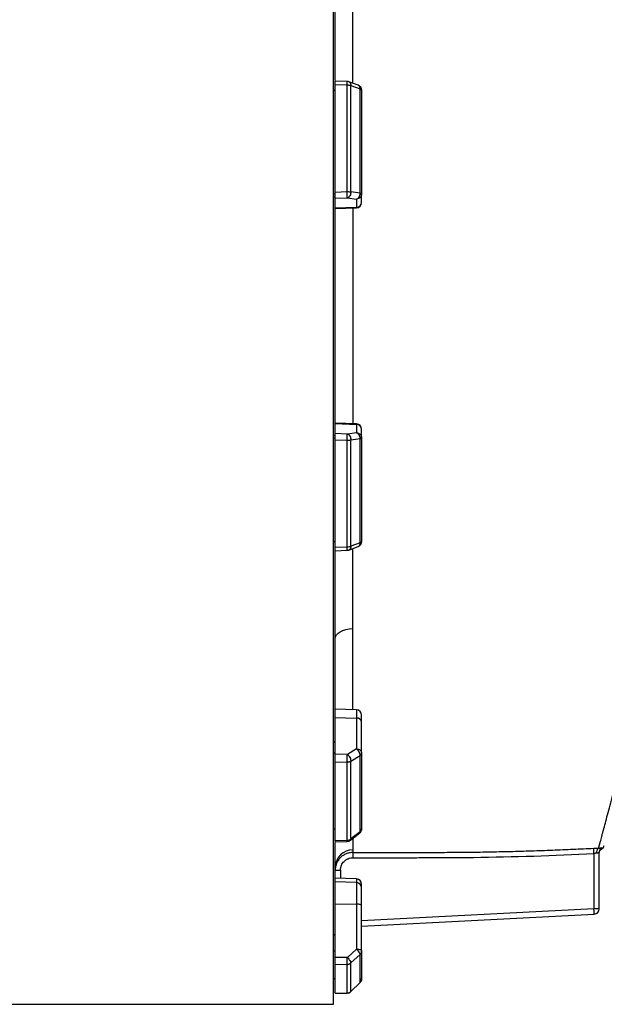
# Model space of a CAD drawing. Header units: inches. Extents: x -21 to 109, y -36 to 51.
# Tile 17 of 21: x 77 to 90, y -15 to 7. Entities that reach past the tile are written whole.
import ezdxf

# ---------------------------------------------------------------- set-up
doc = ezdxf.new("R2010")
doc.units = ezdxf.units.IN
doc.header["$MEASUREMENT"] = 0

msp = doc.modelspace()

# ---------------------------------------------------------------- linework, layer by layer
at = {"color": 7, "linetype": 'Continuous', "lineweight": 25}
for p, q in [((83.622, -15.413), (83.622, 15.413)), ((83.661, 5.273), (83.661, 9.816)), ((83.931, 5.249), (83.66, 5.258)), ((83.661, 2.773), (83.661, 5.245)), ((83.661, 5.179), (83.927, 5.17)), ((83.927, 2.782), (83.927, 5.17)), ((84.174, 5.164), (83.967, 5.242)), ((84.011, 2.776), (84.011, 5.159)), ((84.011, 5.159), (84.217, 5.081)), ((84.217, 2.748), (84.217, 5.081)), ((83.622, 5.053), (83.661, 5.053)), ((83.622, 2.732), (83.661, 2.732)), ((83.622, 2.669), (83.661, 2.662)), ((83.661, 2.773), (83.927, 2.782)), ((84.217, 2.748), (84.011, 2.776)), ((84.252, 2.546), (84.252, 2.732)), ((83.661, 2.636), (83.932, 2.645)), ((83.661, -2.636), (83.661, 2.636)), ((84.138, 2.43), (83.661, 2.413)), ((83.932, 2.645), (84.138, 2.616)), ((84.138, 2.616), (84.138, 2.418)), ((83.661, 2.401), (84.138, 2.418)), ((84.138, -2.418), (83.661, -2.401)), ((83.661, -2.413), (84.138, -2.43)), ((84.138, -2.418), (84.138, -2.616)), ((83.932, -2.645), (83.661, -2.636)), ((84.138, -2.616), (83.932, -2.645)), ((84.252, -2.732), (84.252, -2.546)), ((83.622, -2.669), (83.661, -2.662)), ((83.622, -2.732), (83.661, -2.732)), ((83.661, -2.773), (83.927, -2.782)), ((83.661, -9.816), (83.661, -2.773)), ((83.927, -5.17), (83.927, -2.782)), ((84.011, -2.776), (84.217, -2.748)), ((84.011, -5.159), (84.011, -2.776)), ((84.217, -5.081), (84.217, -2.748)), ((83.622, -5.053), (83.661, -5.053)), ((83.66, -5.258), (83.931, -5.249)), ((83.661, -5.179), (83.927, -5.17)), ((83.967, -5.242), (84.174, -5.164)), ((84.217, -5.081), (84.011, -5.159)), ((84.138, -8.82), (83.661, -8.804)), ((83.661, -8.993), (84.138, -9.005)), ((84.138, -8.82), (84.138, -9.696)), ((84.252, -9.786), (84.252, -9.096)), ((83.622, -9.552), (83.661, -9.526)), ((84.138, -9.696), (83.932, -9.823)), ((83.622, -9.786), (83.661, -9.786)), ((83.932, -9.823), (83.661, -9.816)), ((84.011, -9.967), (84.217, -9.84)), ((84.217, -11.549), (84.217, -9.84)), ((83.661, -9.983), (83.927, -9.99)), ((83.661, -11.744), (83.661, -9.983)), ((83.927, -11.738), (83.927, -9.99)), ((84.011, -11.711), (84.011, -9.967)), ((83.622, -11.485), (83.661, -11.485)), ((84.001, -11.74), (84.208, -11.577)), ((84.217, -11.549), (84.011, -11.711)), ((83.658, -11.772), (83.93, -11.766)), ((83.661, -11.744), (83.927, -11.738)), ((83.661, -14.366), (83.661, -11.789)), ((84.055, -12.014), (84.055, -12.132)), ((89.449, -12.036), (89.443, -11.919)), ((89.449, -12.036), (89.449, -13.274)), ((89.567, -13.274), (89.567, -12.009)), ((83.661, -12.408), (83.78, -12.408)), ((84.138, -12.606), (83.661, -12.589)), ((84.138, -12.689), (83.661, -12.674)), ((84.138, -12.606), (84.138, -14.177)), ((83.661, -13.163), (84.138, -13.168)), ((84.252, -14.218), (84.252, -13.209)), ((84.252, -13.664), (89.455, -13.392)), ((89.567, -13.274), (89.449, -13.274)), ((83.622, -13.875), (83.661, -13.838)), ((83.622, -14.218), (83.661, -14.218)), ((84.138, -14.177), (83.932, -14.369)), ((84.011, -14.488), (84.217, -14.296)), ((84.217, -14.922), (84.217, -14.296)), ((83.932, -14.369), (83.661, -14.366)), ((83.661, -14.517), (83.927, -14.52)), ((83.661, -15.162), (83.661, -14.517)), ((83.927, -15.16), (83.927, -14.52)), ((84.011, -15.126), (84.011, -14.488)), ((83.622, -14.839), (83.661, -14.839)), ((84.009, -15.128), (84.216, -14.924)), ((84.217, -14.922), (84.011, -15.126)), ((83.657, -15.163), (83.929, -15.162)), ((83.661, -15.162), (83.927, -15.16)), ((17.323, -15.413), (83.622, -15.413))]:
    msp.add_line(p, q, dxfattribs=at)
at = {"color": 8, "linetype": 'Continuous', "lineweight": 25}
for p, q in [((83.78, -12.408), (83.78, -12.593)), ((89.449, -13.274), (84.252, -13.546)), ((84.216, -14.922), (84.217, -14.922)), ((83.928, -15.16), (83.927, -15.16))]:
    msp.add_line(p, q, dxfattribs=at)
at = {"color": 7, "linetype": 'Continuous', "lineweight": 25, "flags": 128}
for points in [[(83.661, -7.229), (83.669, -7.185), (83.69, -7.143), (83.726, -7.105), (83.773, -7.071), (83.831, -7.042), (83.898, -7.021), (83.97, -7.008), (84.045, -7.002)], [(84.252, -13.209), (84.25, -13.201), (84.243, -13.193), (84.233, -13.187), (84.219, -13.181), (84.202, -13.176), (84.182, -13.172), (84.16, -13.169), (84.138, -13.168)]]:
    msp.add_lwpolyline(points, dxfattribs=at)
at = {"color": 7, "linetype": 'Continuous', "lineweight": 25}
for centre, radius, start, end in [((83.927, 5.131), 0.118, 69.4053, 88.1076), ((84.134, 5.053), 0.118, 0.4594, 69.3901), ((84.135, 2.547), 0.117, 271.5447, 359.5785), ((84.134, 2.536), 0.118, 272, 360), ((84.134, -2.536), 0.118, 0, 88), ((84.135, -2.547), 0.117, 0.4215, 88.4553), ((84.134, -5.053), 0.118, 290.548, 0.0001), ((83.927, -5.131), 0.118, 270, 290.5476), ((84.134, -8.938), 0.118, 360, 88), ((84.147, -9.111), 0.106, 8.2348, 94.9179), ((84.134, -11.485), 0.118, 308.3152, 359.9873), ((83.927, -11.648), 0.118, 270, 308.3144), ((84.054, -12.347), 0.392, 89.9889, 179.7979), ((89.62, -12.012), 0.117, 124.1854, 190.0512), ((89.685, -12.009), 0.118, 121.282, 179.9817), ((84.134, -12.724), 0.118, 360, 88), ((84.137, -12.804), 0.115, 1.5265, 89.5857), ((89.449, -13.274), 0.118, 273, 0), ((84.134, -14.839), 0.118, 314.5997, 0.0078), ((83.927, -15.044), 0.118, 270, 314.5994)]:
    msp.add_arc(centre, radius, start, end, dxfattribs=at)
for points, knots in [([(89.554, -11.915), (89.555, -11.913), (89.556, -11.909), (89.558, -11.902), (89.56, -11.895), (89.562, -11.888), (89.564, -11.88), (89.566, -11.871), (89.568, -11.863), (89.571, -11.854), (89.573, -11.844), (89.576, -11.835), (89.579, -11.825), (89.581, -11.814), (89.584, -11.803), (89.587, -11.792), (89.59, -11.78), (89.597, -11.756), (89.607, -11.716), (89.623, -11.656), (89.641, -11.59), (89.667, -11.494), (89.703, -11.358), (89.752, -11.172), (89.809, -10.96), (89.892, -10.647), (90.011, -10.196), (90.175, -9.578), (90.361, -8.877), (90.53, -8.239), (90.676, -7.691), (90.787, -7.269), (90.903, -6.831), (91.062, -6.234), (91.268, -5.455), (91.527, -4.48), (91.794, -3.471), (92.067, -2.439), (92.299, -1.565), (92.485, -0.86), (92.626, -0.327), (92.767, 0.205), (92.954, 0.91), (93.141, 1.616), (93.323, 2.307), (93.46, 2.825), (93.594, 3.328), (93.773, 4.007), (93.987, 4.816), (94.236, 5.757), (94.468, 6.636), (94.689, 7.472), (94.891, 8.234), (95.045, 8.818), (95.159, 9.245), (95.239, 9.549), (95.313, 9.828), (95.382, 10.086), (95.444, 10.322), (95.501, 10.536), (95.551, 10.725), (95.584, 10.848), (95.604, 10.921), (95.613, 10.956), (95.622, 10.989), (95.63, 11.021), (95.638, 11.052), (95.646, 11.081), (95.653, 11.108), (95.66, 11.134), (95.667, 11.159), (95.673, 11.182), (95.679, 11.204), (95.684, 11.224), (95.689, 11.243), (95.694, 11.26), (95.698, 11.276), (95.702, 11.291), (95.704, 11.299), (95.706, 11.303)], [0, 0, 0, 0, 0.001993, 0.003982, 0.005967, 0.007947, 0.009923, 0.011895, 0.013862, 0.015826, 0.017785, 0.01974, 0.021691, 0.023636, 0.025577, 0.027514, 0.029446, 0.031373, 0.039192, 0.047042, 0.054922, 0.062832, 0.078168, 0.093663, 0.109317, 0.12513, 0.156036, 0.187809, 0.218445, 0.250197, 0.265733, 0.281625, 0.297, 0.31282, 0.343943, 0.375243, 0.406601, 0.437703, 0.468795, 0.484423, 0.500147, 0.515851, 0.531468, 0.562569, 0.578708, 0.593728, 0.609835, 0.625139, 0.657331, 0.687485, 0.719495, 0.750116, 0.781717, 0.812322, 0.82826, 0.844013, 0.859583, 0.874975, 0.890711, 0.906323, 0.921814, 0.93719, 0.940916, 0.944639, 0.948357, 0.952071, 0.955781, 0.959487, 0.963188, 0.966886, 0.97058, 0.974271, 0.977957, 0.98164, 0.985319, 0.988995, 0.992667, 0.996335, 1, 1, 1, 1]), ([(83.661, 5.179), (83.661, 5.193), (83.661, 5.222), (83.661, 5.248), (83.661, 5.26), (83.661, 5.257), (83.661, 5.257)], [0, 0, 0, 0, 0.3232667, 0.646663, 0.9701208, 1, 1, 1, 1]), ([(83.927, 5.17), (83.929, 5.17), (83.933, 5.17), (83.941, 5.17), (83.951, 5.17), (83.962, 5.169), (83.972, 5.167), (83.983, 5.166), (83.993, 5.164), (84.002, 5.161), (84.008, 5.16), (84.011, 5.159)], [0, 0, 0, 0, 0.061582, 0.125034, 0.250029, 0.375025, 0.500021, 0.614472, 0.75001, 0.866631, 1, 1, 1, 1]), ([(84.217, 5.081), (84.219, 5.081), (84.221, 5.08), (84.225, 5.079), (84.229, 5.077), (84.236, 5.073), (84.242, 5.07), (84.247, 5.065), (84.249, 5.062), (84.251, 5.058), (84.252, 5.055), (84.252, 5.053)], [0, 0, 0, 0, 0.056158, 0.115628, 0.178412, 0.290155, 0.499964, 0.604621, 0.724087, 0.840407, 1, 1, 1, 1]), ([(84.252, 5.053), (84.252, 5.028), (84.252, 4.978), (84.252, 4.902), (84.252, 4.826), (84.252, 4.75), (84.252, 4.674), (84.252, 4.598), (84.252, 4.521), (84.252, 4.445), (84.252, 4.368), (84.252, 4.291), (84.252, 4.214), (84.252, 4.137), (84.252, 4.06), (84.252, 3.983), (84.252, 3.883), (84.252, 3.76), (84.252, 3.614), (84.252, 3.468), (84.252, 3.322), (84.252, 3.175), (84.252, 3.028), (84.252, 2.88), (84.252, 2.782), (84.252, 2.732)], [0, 0, 0, 0, 0.033347, 0.066687, 0.100023, 0.133354, 0.166683, 0.200009, 0.233334, 0.266658, 0.299983, 0.33331, 0.36664, 0.399972, 0.433309, 0.466652, 0.500001, 0.56252, 0.625022, 0.687512, 0.749996, 0.812481, 0.874972, 0.937476, 1, 1, 1, 1]), ([(83.661, 2.636), (83.661, 2.636), (83.661, 2.637), (83.661, 2.638), (83.661, 2.64), (83.661, 2.643), (83.661, 2.646), (83.661, 2.654), (83.661, 2.666), (83.661, 2.684), (83.661, 2.704), (83.661, 2.723), (83.661, 2.738), (83.661, 2.75), (83.661, 2.762), (83.661, 2.769), (83.661, 2.773)], [0, 0, 0, 0, 0.031096, 0.062252, 0.093545, 0.12505, 0.187533, 0.249883, 0.374816, 0.499562, 0.624395, 0.749286, 0.812287, 0.87466, 0.937024, 1, 1, 1, 1]), ([(83.932, 2.645), (83.932, 2.647), (83.931, 2.652), (83.931, 2.669), (83.931, 2.68), (83.93, 2.707), (83.929, 2.723), (83.928, 2.753), (83.928, 2.769), (83.927, 2.782)], [0, 0, 0, 0, 0.25, 0.25, 0.5, 0.5, 0.75, 0.75, 1, 1, 1, 1]), ([(83.927, 2.782), (83.943, 2.782), (83.958, 2.782), (83.987, 2.78), (84, 2.778), (84.011, 2.776)], [0, 0, 0, 0, 0.5, 0.5, 1, 1, 1, 1]), ([(84.011, 2.776), (84.011, 2.763), (84.01, 2.748), (84.002, 2.718), (83.997, 2.703), (83.981, 2.678), (83.972, 2.667), (83.952, 2.652), (83.941, 2.647), (83.932, 2.645)], [0, 0, 0, 0, 0.25, 0.25, 0.5, 0.5, 0.75, 0.75, 1, 1, 1, 1]), ([(84.138, 2.616), (84.148, 2.618), (84.158, 2.623), (84.178, 2.638), (84.188, 2.649), (84.203, 2.674), (84.209, 2.689), (84.216, 2.719), (84.218, 2.734), (84.217, 2.748)], [0, 0, 0, 0, 0.25, 0.25, 0.5, 0.5, 0.75, 0.75, 1, 1, 1, 1]), ([(84.252, 2.732), (84.252, 2.718), (84.249, 2.703), (84.238, 2.675), (84.229, 2.662), (84.208, 2.641), (84.196, 2.632), (84.168, 2.62), (84.153, 2.617), (84.138, 2.616)], [0, 0, 0, 0, 0.25, 0.25, 0.5, 0.5, 0.75, 0.75, 1, 1, 1, 1]), ([(84.252, 2.732), (84.252, 2.733), (84.252, 2.734), (84.251, 2.735), (84.251, 2.736), (84.249, 2.737), (84.247, 2.739), (84.243, 2.741), (84.238, 2.742), (84.232, 2.744), (84.225, 2.746), (84.22, 2.747), (84.217, 2.748)], [0, 0, 0, 0, 0.078416, 0.146233, 0.203444, 0.250055, 0.38331, 0.500037, 0.628052, 0.745634, 0.880449, 1, 1, 1, 1]), ([(84.252, 2.536), (84.252, 2.536), (84.252, 2.536), (84.252, 2.542), (84.252, 2.546)], [0, 0, 0, 0, 0.3671677, 1, 1, 1, 1]), ([(83.661, -2.773), (83.661, -2.771), (83.661, -2.768), (83.661, -2.762), (83.661, -2.756), (83.661, -2.748), (83.661, -2.738), (83.661, -2.723), (83.661, -2.705), (83.661, -2.684), (83.661, -2.666), (83.661, -2.654), (83.661, -2.647), (83.661, -2.642), (83.661, -2.638), (83.661, -2.636), (83.661, -2.636)], [0, 0, 0, 0, 0.031096, 0.062253, 0.093546, 0.125049, 0.187536, 0.249883, 0.37483, 0.499558, 0.624408, 0.74928, 0.812291, 0.874666, 0.937028, 1, 1, 1, 1]), ([(83.927, -2.782), (83.928, -2.769), (83.928, -2.753), (83.929, -2.723), (83.93, -2.707), (83.931, -2.68), (83.931, -2.669), (83.931, -2.652), (83.932, -2.647), (83.932, -2.645)], [0, 0, 0, 0, 0.25, 0.25, 0.5, 0.5, 0.75, 0.75, 1, 1, 1, 1]), ([(83.932, -2.645), (83.941, -2.647), (83.952, -2.652), (83.972, -2.667), (83.981, -2.678), (83.997, -2.703), (84.002, -2.718), (84.01, -2.748), (84.011, -2.763), (84.011, -2.776)], [0, 0, 0, 0, 0.25, 0.25, 0.5, 0.5, 0.75, 0.75, 1, 1, 1, 1]), ([(84.217, -2.748), (84.218, -2.734), (84.216, -2.719), (84.209, -2.689), (84.203, -2.674), (84.188, -2.649), (84.178, -2.638), (84.158, -2.623), (84.148, -2.618), (84.138, -2.616)], [0, 0, 0, 0, 0.25, 0.25, 0.5, 0.5, 0.75, 0.75, 1, 1, 1, 1]), ([(84.138, -2.616), (84.153, -2.617), (84.168, -2.62), (84.196, -2.632), (84.208, -2.641), (84.229, -2.662), (84.238, -2.675), (84.249, -2.703), (84.252, -2.718), (84.252, -2.732)], [0, 0, 0, 0, 0.25, 0.25, 0.5, 0.5, 0.75, 0.75, 1, 1, 1, 1]), ([(83.927, -2.782), (83.929, -2.782), (83.933, -2.782), (83.941, -2.782), (83.951, -2.782), (83.962, -2.782), (83.972, -2.781), (83.983, -2.78), (83.993, -2.779), (84.002, -2.778), (84.008, -2.777), (84.011, -2.776)], [0, 0, 0, 0, 0.061582, 0.125034, 0.250029, 0.375025, 0.500021, 0.614472, 0.75001, 0.866631, 1, 1, 1, 1]), ([(84.217, -2.748), (84.219, -2.747), (84.221, -2.747), (84.225, -2.746), (84.229, -2.745), (84.236, -2.743), (84.242, -2.741), (84.247, -2.739), (84.249, -2.737), (84.251, -2.735), (84.252, -2.733), (84.252, -2.732)], [0, 0, 0, 0, 0.0561578, 0.1156284, 0.1784122, 0.2901552, 0.4999641, 0.604621, 0.7240872, 0.8404071, 1, 1, 1, 1]), ([(84.252, -2.732), (84.252, -2.759), (84.252, -2.811), (84.252, -2.89), (84.252, -2.969), (84.252, -3.047), (84.252, -3.126), (84.252, -3.204), (84.252, -3.282), (84.252, -3.361), (84.252, -3.439), (84.252, -3.517), (84.252, -3.595), (84.252, -3.672), (84.252, -3.75), (84.252, -3.828), (84.252, -3.928), (84.252, -4.05), (84.252, -4.195), (84.252, -4.339), (84.252, -4.483), (84.252, -4.626), (84.252, -4.769), (84.252, -4.912), (84.252, -5.006), (84.252, -5.053)], [0, 0, 0, 0, 0.033347, 0.066687, 0.100023, 0.133354, 0.166683, 0.200009, 0.233334, 0.266658, 0.299983, 0.33331, 0.36664, 0.399972, 0.433309, 0.466652, 0.500001, 0.56252, 0.625022, 0.687512, 0.749996, 0.812481, 0.874972, 0.937476, 1, 1, 1, 1]), ([(84.252, -5.053), (84.252, -5.054), (84.252, -5.056), (84.251, -5.058), (84.251, -5.06), (84.249, -5.062), (84.247, -5.065), (84.243, -5.069), (84.238, -5.072), (84.232, -5.075), (84.225, -5.079), (84.22, -5.08), (84.217, -5.081)], [0, 0, 0, 0, 0.0784163, 0.1462331, 0.203444, 0.2500552, 0.3833103, 0.5000365, 0.6280517, 0.7456337, 0.8804487, 1, 1, 1, 1]), ([(83.661, -5.257), (83.661, -5.257), (83.661, -5.26), (83.661, -5.248), (83.661, -5.222), (83.661, -5.193), (83.661, -5.179)], [0, 0, 0, 0, 0.0288036, 0.3522032, 0.675668, 1, 1, 1, 1]), ([(83.927, -5.17), (83.943, -5.17), (83.958, -5.169), (83.987, -5.165), (84, -5.162), (84.011, -5.159)], [0, 0, 0, 0, 0.5, 0.5, 1, 1, 1, 1]), ([(84.252, -9.029), (84.252, -9.01), (84.252, -8.974), (84.252, -8.943), (84.252, -8.94), (84.252, -8.939)], [0, 0, 0, 0, 0.339879, 0.679759, 1, 1, 1, 1]), ([(84.217, -9.84), (84.218, -9.83), (84.216, -9.817), (84.209, -9.789), (84.203, -9.775), (84.188, -9.747), (84.178, -9.733), (84.158, -9.711), (84.148, -9.702), (84.138, -9.696)], [0, 0, 0, 0, 0.25, 0.25, 0.5, 0.5, 0.75, 0.75, 1, 1, 1, 1]), ([(84.138, -9.696), (84.153, -9.696), (84.168, -9.699), (84.196, -9.708), (84.208, -9.715), (84.229, -9.732), (84.238, -9.741), (84.249, -9.763), (84.252, -9.774), (84.252, -9.786)], [0, 0, 0, 0, 0.25, 0.25, 0.5, 0.5, 0.75, 0.75, 1, 1, 1, 1]), ([(83.661, -9.983), (83.661, -9.981), (83.661, -9.978), (83.661, -9.973), (83.661, -9.969), (83.661, -9.962), (83.661, -9.953), (83.661, -9.939), (83.661, -9.92), (83.661, -9.896), (83.661, -9.873), (83.661, -9.855), (83.661, -9.842), (83.661, -9.832), (83.661, -9.823), (83.661, -9.818), (83.661, -9.816)], [0, 0, 0, 0, 0.031096, 0.062253, 0.093546, 0.125049, 0.187536, 0.249883, 0.37483, 0.499558, 0.624408, 0.74928, 0.812291, 0.874666, 0.937028, 1, 1, 1, 1]), ([(83.927, -9.99), (83.928, -9.979), (83.928, -9.966), (83.929, -9.936), (83.93, -9.92), (83.931, -9.887), (83.931, -9.871), (83.931, -9.843), (83.932, -9.832), (83.932, -9.823)], [0, 0, 0, 0, 0.25, 0.25, 0.5, 0.5, 0.75, 0.75, 1, 1, 1, 1]), ([(83.932, -9.823), (83.941, -9.829), (83.952, -9.838), (83.972, -9.86), (83.981, -9.874), (83.997, -9.902), (84.002, -9.917), (84.01, -9.944), (84.011, -9.957), (84.011, -9.967)], [0, 0, 0, 0, 0.25, 0.25, 0.5, 0.5, 0.75, 0.75, 1, 1, 1, 1]), ([(84.217, -9.84), (84.219, -9.839), (84.221, -9.838), (84.225, -9.835), (84.229, -9.831), (84.236, -9.825), (84.242, -9.817), (84.247, -9.809), (84.249, -9.803), (84.251, -9.795), (84.252, -9.789), (84.252, -9.786)], [0, 0, 0, 0, 0.056158, 0.115628, 0.178412, 0.290155, 0.499964, 0.604621, 0.724087, 0.840407, 1, 1, 1, 1]), ([(84.252, -9.786), (84.252, -9.806), (84.252, -9.847), (84.252, -9.908), (84.252, -9.968), (84.252, -10.028), (84.252, -10.088), (84.252, -10.147), (84.252, -10.206), (84.252, -10.265), (84.252, -10.324), (84.252, -10.382), (84.252, -10.44), (84.252, -10.498), (84.252, -10.555), (84.252, -10.613), (84.252, -10.686), (84.252, -10.775), (84.252, -10.88), (84.252, -10.984), (84.252, -11.086), (84.252, -11.188), (84.252, -11.288), (84.252, -11.387), (84.252, -11.452), (84.252, -11.485)], [0, 0, 0, 0, 0.033347, 0.066687, 0.100023, 0.133354, 0.166683, 0.200009, 0.233334, 0.266658, 0.299983, 0.33331, 0.36664, 0.399972, 0.433309, 0.466652, 0.500001, 0.56252, 0.625022, 0.687512, 0.749996, 0.812481, 0.874972, 0.937476, 1, 1, 1, 1]), ([(83.927, -9.99), (83.929, -9.99), (83.933, -9.99), (83.941, -9.989), (83.951, -9.988), (83.962, -9.987), (83.972, -9.984), (83.983, -9.981), (83.993, -9.977), (84.002, -9.973), (84.008, -9.969), (84.011, -9.967)], [0, 0, 0, 0, 0.061582, 0.125034, 0.250029, 0.375025, 0.500021, 0.614472, 0.75001, 0.866631, 1, 1, 1, 1]), ([(84.252, -11.485), (84.252, -11.487), (84.252, -11.49), (84.251, -11.495), (84.251, -11.499), (84.249, -11.505), (84.247, -11.511), (84.243, -11.52), (84.238, -11.528), (84.232, -11.535), (84.225, -11.542), (84.22, -11.547), (84.217, -11.549)], [0, 0, 0, 0, 0.0784163, 0.1462331, 0.203444, 0.2500552, 0.3833103, 0.5000365, 0.6280517, 0.7456337, 0.8804487, 1, 1, 1, 1]), ([(83.661, -11.77), (83.661, -11.77), (83.661, -11.769), (83.661, -11.753), (83.661, -11.744)], [0, 0, 0, 0, 0.438526, 1, 1, 1, 1]), ([(83.927, -11.738), (83.943, -11.738), (83.958, -11.735), (83.987, -11.726), (84, -11.72), (84.011, -11.711)], [0, 0, 0, 0, 0.5, 0.5, 1, 1, 1, 1]), ([(89.619, -11.935), (89.624, -11.932), (89.644, -11.922), (89.666, -11.895), (89.676, -11.869), (89.68, -11.858)], [0, 0, 0, 0, 0.159222, 0.66537, 1, 1, 1, 1]), ([(84.055, -12.014), (84.029, -12.014), (84.003, -12.017), (83.965, -12.025), (83.952, -12.028), (83.927, -12.035), (83.903, -12.044), (83.88, -12.055), (83.857, -12.067), (83.846, -12.074), (83.814, -12.096), (83.794, -12.112), (83.758, -12.148), (83.742, -12.169), (83.713, -12.212), (83.701, -12.234), (83.686, -12.27), (83.682, -12.282), (83.675, -12.307), (83.671, -12.319), (83.664, -12.357), (83.661, -12.383), (83.661, -12.408)], [0, 0, 0, 0, 0.125, 0.125, 0.1875, 0.1875, 0.25, 0.3125, 0.3125, 0.375, 0.375, 0.5, 0.5, 0.625, 0.625, 0.75, 0.75, 0.8125, 0.8125, 0.875, 0.875, 1, 1, 1, 1]), ([(84.054, -11.955), (84.054, -11.958), (84.054, -11.963), (84.054, -11.972), (84.054, -11.98), (84.054, -11.987), (84.054, -11.995), (84.054, -12.002), (84.054, -12.008), (84.055, -12.012), (84.055, -12.014)], [0, 0, 0, 0, 0.120446, 0.242172, 0.365188, 0.489503, 0.615129, 0.742078, 0.870364, 1, 1, 1, 1]), ([(84.055, -12.014), (84.142, -12.014), (84.315, -12.014), (84.575, -12.014), (84.834, -12.013), (85.09, -12.013), (85.345, -12.012), (85.599, -12.012), (85.851, -12.012), (86.102, -12.011), (86.35, -12.01), (86.598, -12.008), (86.844, -12.005), (87.088, -12.001), (87.33, -11.996), (87.571, -11.99), (87.811, -11.984), (88.049, -11.977), (88.285, -11.969), (88.52, -11.96), (88.753, -11.951), (88.984, -11.941), (89.214, -11.93), (89.367, -11.922), (89.443, -11.919)], [0, 0, 0, 0, 0.048495, 0.096702, 0.14462, 0.19225, 0.239592, 0.286645, 0.333411, 0.379886, 0.426071, 0.471963, 0.517564, 0.562874, 0.607893, 0.652621, 0.697058, 0.741205, 0.785062, 0.828629, 0.871906, 0.914893, 0.957591, 1, 1, 1, 1]), ([(84.055, -12.132), (84.504, -12.131), (85.066, -12.131), (85.628, -12.13), (85.853, -12.129), (85.966, -12.129), (86.303, -12.128), (86.528, -12.126), (87.652, -12.112), (88.55, -12.083), (89.449, -12.036)], [0, 0, 0, 0, 0.25, 0.3125, 0.3125, 0.375, 0.375, 0.5, 0.5, 1, 1, 1, 1]), ([(89.443, -11.919), (89.446, -11.918), (89.452, -11.918), (89.462, -11.918), (89.472, -11.917), (89.481, -11.917), (89.491, -11.917), (89.504, -11.916), (89.519, -11.916), (89.537, -11.915), (89.549, -11.915), (89.554, -11.915)], [0, 0, 0, 0, 0.083903, 0.16751, 0.250962, 0.334401, 0.417967, 0.501802, 0.668123, 0.833817, 1, 1, 1, 1]), ([(89.505, -12.033), (89.503, -12.033), (89.499, -12.033), (89.493, -12.033), (89.487, -12.033), (89.481, -12.033), (89.475, -12.034), (89.468, -12.034), (89.462, -12.035), (89.455, -12.035), (89.451, -12.036), (89.449, -12.036)], [0, 0, 0, 0, 0.109202, 0.218854, 0.328967, 0.439555, 0.550627, 0.662197, 0.774275, 0.886872, 1, 1, 1, 1]), ([(89.567, -12.009), (89.567, -12.009), (89.567, -12.009), (89.566, -12.009), (89.566, -12.009), (89.564, -12.009), (89.562, -12.011), (89.557, -12.014), (89.55, -12.019), (89.543, -12.023), (89.536, -12.026), (89.531, -12.028), (89.524, -12.03), (89.518, -12.031), (89.511, -12.032), (89.507, -12.033), (89.505, -12.033)], [0, 0, 0, 0, 0.0394318, 0.0812793, 0.1256588, 0.1887629, 0.2494787, 0.3747342, 0.4994559, 0.6244717, 0.6869541, 0.7491327, 0.8180691, 0.8827212, 0.9432852, 1, 1, 1, 1]), ([(89.554, -11.915), (89.556, -11.915), (89.56, -11.915), (89.565, -11.915), (89.57, -11.915), (89.574, -11.915), (89.579, -11.914), (89.584, -11.914), (89.589, -11.913), (89.594, -11.912), (89.6, -11.911), (89.605, -11.91), (89.61, -11.909), (89.616, -11.908), (89.62, -11.907), (89.622, -11.907), (89.623, -11.908), (89.624, -11.908), (89.624, -11.909)], [0, 0, 0, 0, 0.032693, 0.066323, 0.100946, 0.136613, 0.173375, 0.211279, 0.250371, 0.310268, 0.374125, 0.437456, 0.500237, 0.622954, 0.748479, 0.832261, 0.916018, 1, 1, 1, 1]), ([(89.567, -12.035), (89.568, -12.026), (89.569, -12.006), (89.58, -11.979), (89.597, -11.954), (89.612, -11.942), (89.62, -11.937)], [0, 0, 0, 0, 0.246145, 0.5, 0.753855, 1, 1, 1, 1]), ([(83.78, -12.408), (83.78, -12.39), (83.781, -12.372), (83.787, -12.346), (83.789, -12.337), (83.794, -12.32), (83.797, -12.311), (83.807, -12.286), (83.816, -12.27), (83.836, -12.24), (83.847, -12.226), (83.873, -12.201), (83.886, -12.189), (83.909, -12.174), (83.917, -12.169), (83.933, -12.161), (83.941, -12.157), (83.966, -12.146), (83.983, -12.141), (84.019, -12.134), (84.037, -12.132), (84.055, -12.132)], [0, 0, 0, 0, 0.125, 0.125, 0.1875, 0.1875, 0.25, 0.25, 0.375, 0.375, 0.5, 0.5, 0.625, 0.625, 0.6875, 0.6875, 0.75, 0.75, 0.875, 0.875, 1, 1, 1, 1]), ([(84.252, -12.801), (84.252, -12.782), (84.252, -12.742), (84.252, -12.721), (84.252, -12.726), (84.252, -12.727)], [0, 0, 0, 0, 0.450403, 0.900806, 1, 1, 1, 1]), ([(84.252, -13.102), (84.252, -13.032), (84.252, -12.97), (84.252, -12.867), (84.252, -12.827), (84.252, -12.801)], [0, 0, 0, 0, 0.5, 0.5, 1, 1, 1, 1]), ([(89.455, -13.392), (89.455, -13.392), (89.455, -13.389), (89.454, -13.377), (89.454, -13.368), (89.453, -13.346), (89.452, -13.333), (89.45, -13.305), (89.45, -13.289), (89.449, -13.274)], [0, 0, 0, 0, 0.25, 0.25, 0.5, 0.5, 0.75, 0.75, 1, 1, 1, 1]), ([(84.217, -14.296), (84.218, -14.291), (84.216, -14.284), (84.209, -14.267), (84.203, -14.256), (84.188, -14.233), (84.178, -14.22), (84.158, -14.197), (84.148, -14.186), (84.138, -14.177)], [0, 0, 0, 0, 0.25, 0.25, 0.5, 0.5, 0.75, 0.75, 1, 1, 1, 1]), ([(84.138, -14.177), (84.153, -14.177), (84.168, -14.179), (84.196, -14.183), (84.208, -14.186), (84.229, -14.193), (84.238, -14.198), (84.249, -14.207), (84.252, -14.212), (84.252, -14.218)], [0, 0, 0, 0, 0.25, 0.25, 0.5, 0.5, 0.75, 0.75, 1, 1, 1, 1]), ([(84.217, -14.296), (84.219, -14.295), (84.221, -14.293), (84.225, -14.289), (84.229, -14.283), (84.236, -14.274), (84.242, -14.263), (84.247, -14.251), (84.249, -14.242), (84.251, -14.23), (84.252, -14.222), (84.252, -14.218)], [0, 0, 0, 0, 0.056158, 0.115628, 0.178412, 0.290155, 0.499964, 0.604621, 0.724087, 0.840407, 1, 1, 1, 1]), ([(84.252, -14.218), (84.252, -14.226), (84.252, -14.244), (84.252, -14.27), (84.252, -14.296), (84.252, -14.322), (84.252, -14.347), (84.252, -14.371), (84.252, -14.396), (84.252, -14.419), (84.252, -14.443), (84.252, -14.466), (84.252, -14.488), (84.252, -14.511), (84.252, -14.532), (84.252, -14.554), (84.252, -14.581), (84.252, -14.613), (84.252, -14.65), (84.252, -14.685), (84.252, -14.719), (84.252, -14.751), (84.252, -14.782), (84.252, -14.812), (84.252, -14.83), (84.252, -14.839)], [0, 0, 0, 0, 0.033347, 0.066687, 0.100023, 0.133354, 0.166683, 0.200009, 0.233334, 0.266658, 0.299983, 0.33331, 0.36664, 0.399972, 0.433309, 0.466652, 0.500001, 0.56252, 0.625022, 0.687512, 0.749996, 0.812481, 0.874972, 0.937476, 1, 1, 1, 1]), ([(83.661, -14.517), (83.661, -14.517), (83.661, -14.515), (83.661, -14.513), (83.661, -14.51), (83.661, -14.506), (83.661, -14.501), (83.661, -14.491), (83.661, -14.477), (83.661, -14.457), (83.661, -14.435), (83.661, -14.415), (83.661, -14.4), (83.661, -14.388), (83.661, -14.377), (83.661, -14.369), (83.661, -14.366)], [0, 0, 0, 0, 0.031096, 0.062253, 0.093546, 0.125049, 0.187536, 0.249883, 0.37483, 0.499558, 0.624408, 0.74928, 0.812291, 0.874666, 0.937028, 1, 1, 1, 1]), ([(83.927, -14.52), (83.928, -14.516), (83.928, -14.508), (83.929, -14.487), (83.93, -14.474), (83.931, -14.445), (83.931, -14.428), (83.931, -14.397), (83.932, -14.382), (83.932, -14.369)], [0, 0, 0, 0, 0.25, 0.25, 0.5, 0.5, 0.75, 0.75, 1, 1, 1, 1]), ([(83.927, -14.52), (83.929, -14.52), (83.933, -14.52), (83.941, -14.52), (83.951, -14.518), (83.962, -14.516), (83.972, -14.512), (83.983, -14.507), (83.993, -14.502), (84.002, -14.495), (84.008, -14.49), (84.011, -14.488)], [0, 0, 0, 0, 0.061582, 0.125034, 0.250029, 0.375025, 0.500021, 0.614472, 0.75001, 0.866631, 1, 1, 1, 1]), ([(83.932, -14.369), (83.941, -14.378), (83.952, -14.389), (83.972, -14.412), (83.981, -14.424), (83.997, -14.447), (84.002, -14.458), (84.01, -14.476), (84.011, -14.483), (84.011, -14.488)], [0, 0, 0, 0, 0.25, 0.25, 0.5, 0.5, 0.75, 0.75, 1, 1, 1, 1]), ([(84.252, -14.839), (84.252, -14.842), (84.252, -14.846), (84.251, -14.852), (84.251, -14.858), (84.249, -14.865), (84.247, -14.873), (84.243, -14.884), (84.238, -14.894), (84.232, -14.904), (84.225, -14.913), (84.22, -14.919), (84.217, -14.922)], [0, 0, 0, 0, 0.078416, 0.146233, 0.203444, 0.250055, 0.38331, 0.500037, 0.628052, 0.745634, 0.880449, 1, 1, 1, 1]), ([(83.927, -15.16), (83.943, -15.16), (83.958, -15.157), (83.987, -15.145), (84, -15.137), (84.011, -15.126)], [0, 0, 0, 0, 0.5, 0.5, 1, 1, 1, 1])]:
    msp.add_open_spline(points, degree=3, knots=knots, dxfattribs=at)
at = {"color": 8, "linetype": 'Continuous', "lineweight": 25}
for points, knots in [([(84.045, 8.817), (84.045, 8.775), (84.045, 8.605), (84.045, 8.376), (84.045, 8.142), (84.045, 7.998), (84.045, 7.852), (84.045, 7.703), (84.046, 7.553), (84.046, 7.4), (84.046, 7.172), (84.046, 6.851), (84.047, 6.418), (84.047, 5.997), (84.048, 5.597), (84.048, 5.35), (84.048, 5.219), (84.048, 5.212)], [0, 0, 0, 0, 0.04109, 0.168016, 0.210883, 0.25381, 0.296799, 0.339848, 0.382958, 0.426129, 0.46936, 0.574858, 0.690083, 0.81503, 0.902819, 0.994835, 1, 1, 1, 1]), ([(83.927, 5.17), (83.928, 5.184), (83.929, 5.205), (83.93, 5.226), (83.93, 5.24), (83.931, 5.248), (83.931, 5.248), (83.931, 5.248)], [0, 0, 0, 0, 0.307341, 0.472899, 0.642005, 0.89209, 1, 1, 1, 1]), ([(83.969, 5.241), (83.971, 5.24), (83.979, 5.238), (83.989, 5.229), (83.999, 5.215), (84.009, 5.193), (84.01, 5.172), (84.011, 5.159)], [0, 0, 0, 0, 0.094421, 0.282955, 0.474436, 0.656208, 1, 1, 1, 1]), ([(84.217, 5.081), (84.217, 5.095), (84.215, 5.115), (84.206, 5.137), (84.196, 5.151), (84.185, 5.16), (84.177, 5.163), (84.174, 5.164)], [0, 0, 0, 0, 0.337435, 0.515871, 0.703802, 0.877116, 1, 1, 1, 1]), ([(84.052, 2.415), (84.052, 2.337), (84.052, 2.177), (84.052, 1.948), (84.052, 1.768), (84.053, 1.629), (84.053, 1.516), (84.053, 1.387), (84.053, 1.259), (84.053, 1.007), (84.053, 0.61), (84.053, 0.068), (84.053, -0.349), (84.053, -0.618), (84.053, -0.742), (84.053, -0.866), (84.053, -0.989), (84.053, -1.112), (84.053, -1.235), (84.053, -1.405), (84.053, -1.633), (84.052, -1.929), (84.052, -2.194), (84.052, -2.358), (84.052, -2.415)], [0, 0, 0, 0, 0.048788, 0.100605, 0.143768, 0.160865, 0.187485, 0.214044, 0.240543, 0.266981, 0.370255, 0.486479, 0.601468, 0.627109, 0.652686, 0.6782, 0.703651, 0.72904, 0.754366, 0.77963, 0.834595, 0.896237, 0.964556, 1, 1, 1, 1]), ([(83.931, -5.248), (83.931, -5.249), (83.931, -5.25), (83.931, -5.246), (83.93, -5.237), (83.93, -5.225), (83.929, -5.204), (83.928, -5.184), (83.927, -5.17)], [0, 0, 0, 0, 0.016145, 0.212302, 0.353249, 0.542251, 0.690375, 1, 1, 1, 1]), ([(84.011, -5.159), (84.01, -5.172), (84.009, -5.193), (83.999, -5.215), (83.989, -5.229), (83.979, -5.237), (83.971, -5.24), (83.969, -5.241)], [0, 0, 0, 0, 0.343893, 0.528668, 0.717257, 0.905847, 1, 1, 1, 1]), ([(84.048, -5.212), (84.048, -5.236), (84.048, -5.403), (84.047, -5.696), (84.047, -6.078), (84.046, -6.42), (84.046, -6.725), (84.046, -6.913), (84.045, -7.002)], [0, 0, 0, 0, 0.038031, 0.266286, 0.476639, 0.669065, 0.843531, 1, 1, 1, 1]), ([(84.174, -5.164), (84.177, -5.163), (84.185, -5.16), (84.196, -5.151), (84.206, -5.137), (84.215, -5.115), (84.217, -5.095), (84.217, -5.081)], [0, 0, 0, 0, 0.11112, 0.296181, 0.481241, 0.662558, 1, 1, 1, 1]), ([(84.045, -7.002), (84.045, -7.171), (84.045, -7.506), (84.045, -7.983), (84.044, -8.423), (84.044, -8.691), (84.044, -8.817)], [0, 0, 0, 0, 0.259141, 0.516703, 0.773409, 1, 1, 1, 1]), ([(84.207, -11.577), (84.209, -11.575), (84.216, -11.569), (84.217, -11.557), (84.217, -11.549)], [0, 0, 0, 0, 0.281061, 1, 1, 1, 1]), ([(83.93, -11.765), (83.93, -11.765), (83.93, -11.765), (83.929, -11.759), (83.928, -11.746), (83.927, -11.738)], [0, 0, 0, 0, 0.206561, 0.46331, 1, 1, 1, 1]), ([(84.011, -11.711), (84.01, -11.72), (84.009, -11.732), (84.003, -11.738), (84, -11.74)], [0, 0, 0, 0, 0.699036, 1, 1, 1, 1]), ([(84.052, -11.7), (84.052, -11.714), (84.052, -11.781), (84.053, -11.87), (84.053, -11.926), (84.054, -11.955)], [0, 0, 0, 0, 0.116452, 0.557893, 1, 1, 1, 1]), ([(89.624, -11.909), (89.623, -11.91), (89.623, -11.913), (89.623, -11.917), (89.622, -11.921), (89.622, -11.924), (89.621, -11.927), (89.621, -11.929), (89.621, -11.932), (89.62, -11.933), (89.62, -11.935), (89.62, -11.936), (89.62, -11.936), (89.62, -11.937), (89.62, -11.937), (89.62, -11.937)], [0, 0, 0, 0, 0.0811153, 0.1626217, 0.2445227, 0.3268217, 0.4095222, 0.4926279, 0.5761426, 0.6600702, 0.7444148, 0.8291805, 0.9143715, 0.999992, 1, 1, 1, 1])]:
    msp.add_open_spline(points, degree=3, knots=knots, dxfattribs=at)
at = {"color": 7, "linetype": 'Continuous', "lineweight": 25}
for points in [[(84.252, -2.546), (84.252, -2.539), (84.252, -2.536), (84.252, -2.536)], [(84.252, -9.096), (84.252, -9.071), (84.252, -9.048), (84.252, -9.029)], [(84.252, -13.209), (84.252, -13.172), (84.252, -13.136), (84.252, -13.102)]]:
    msp.add_open_spline(points, degree=3, dxfattribs=at)

doc.saveas('drawing.dxf')
